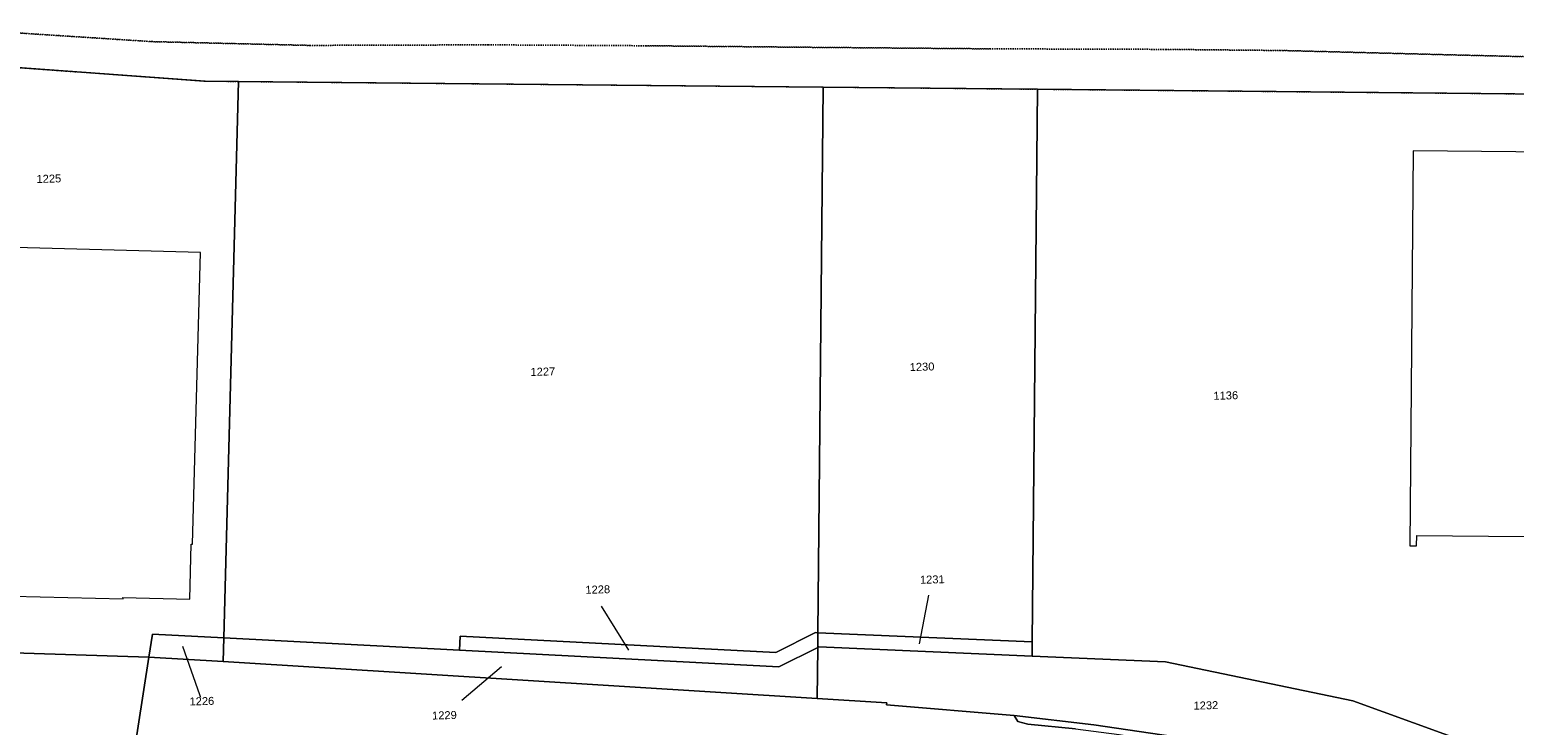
# Model space of a CAD drawing. Header units: millimetres. Extents: x -191 to 81095, y -508122 to 28741.
# Tile 59 of 251: x 4669 to 4800, y 10032 to 10093. Entities that reach past the tile are written whole.
import ezdxf

# ---------------------------------------------------------------- set-up
doc = ezdxf.new("R2010")
doc.units = ezdxf.units.MM
doc.linetypes.add('VE22-087 DB - VST Hervest-Dorsten ALK VA2736$0$1', pattern=[0])
doc.linetypes.add('VE22-087 DB - VST Hervest-Dorsten ALK VA2736$0$2', pattern=[0.16, 0.06, -0.1])
for name, color, linetype, lineweight in [('VE22-087 DB - VST Hervest-Dorsten ALK VA2736$0$AX_Flurstueck', 9, 'VE22-087 DB - VST Hervest-Dorsten ALK VA2736$0$1', 18), ('VE22-087 DB - VST Hervest-Dorsten ALK VA2736$0$AX_Gebaeude', 7, 'VE22-087 DB - VST Hervest-Dorsten ALK VA2736$0$1', 18), ('VE22-087 DB - VST Hervest-Dorsten ALK VA2736$0$AX_IndustrieUndGewerbeflaeche', 7, 'VE22-087 DB - VST Hervest-Dorsten ALK VA2736$0$1', 18), ('VE22-087 DB - VST Hervest-Dorsten ALK VA2736$0$AX_SportFreizeitUndErholungsflaeche', 7, 'VE22-087 DB - VST Hervest-Dorsten ALK VA2736$0$1', 18), ('VE22-087 DB - VST Hervest-Dorsten ALK VA2736$0$AX_Strassenverkehr', 7, 'VE22-087 DB - VST Hervest-Dorsten ALK VA2736$0$1', 18), ('VE22-087 DB - VST Hervest-Dorsten ALK VA2736$0$AX_Weg', 7, 'VE22-087 DB - VST Hervest-Dorsten ALK VA2736$0$1', 18)]:
    doc.layers.add(name, color=color, linetype=linetype, lineweight=lineweight)
doc.layers.add('XREF ALK Kataster', color=251, linetype='Continuous')
doc.styles.add('VE22-087 DB - VST Hervest-Dorsten ALK VA2736$0$0', font='arial.ttf')

# ---------------------------------------------------------------- blocks, each defined once
blk = doc.blocks.new('VE22-087 DB - VST Hervest-Dorsten ALK VA2736')
at = {"layer": 'VE22-087 DB - VST Hervest-Dorsten ALK VA2736$0$AX_Flurstueck', "linetype": 'VE22-087 DB - VST Hervest-Dorsten ALK VA2736$0$1', "lineweight": 13, "ltscale": 0.5}
for points in [[(4615.39, 10093.73, 0), (4655.32, 10090.83, 0), (4684.36, 10088.73, 0), (4687.28, 10088.7, 0), (4738.71, 10088.21, 0), (4757.59, 10088.02, 0), (4832.6, 10087.3, 0), (4858.11, 10087.05, 0), (4858.57, 10087.03, 0), (4859.03, 10086.99, 0), (4859.48, 10086.91, 0), (4859.93, 10086.81, 0), (4860.37, 10086.68, 0), (4860.8, 10086.52, 0), (4861.23, 10086.34, 0), (4861.64, 10086.13, 0), (4862.03, 10085.9, 0), (4863.48, 10084.99, 0), (4864.51, 10087.28, 0), (4866.67, 10090.66, 0), (4866.94, 10091.08, 0), (4869.22, 10094.16, 0)], [(4832.6, 10087.3, 0), (4757.59, 10088.02, 0), (4757.12, 10039.41, 0), (4757.11, 10038.16, 0), (4768.83, 10037.66, 0), (4785.32, 10034.22, 0), (4801.34, 10028.41, 0)], [(4580.33, 10028.49, 0), (4614.22, 10027.82, 0), (4658.95, 10026.94, 0), (4670.94, 10026.63, 0), (4671.26, 10026.63, 0), (4671.58, 10026.64, 0), (4671.9, 10026.67, 0), (4672.22, 10026.71, 0), (4672.53, 10026.76, 0), (4672.84, 10026.83, 0), (4673.15, 10026.92, 0), (4673.46, 10027.02, 0), (4673.76, 10027.13, 0), (4677.97, 10028.77, 0), (4679.4, 10038.08, 0), (4659.18, 10038.7, 0), (4653.95, 10038.8, 0), (4613.95, 10039.59, 0), (4577.95, 10040.3, 0)], [(4747.19, 10039.24, 0), (4748.03, 10043.51, 0)], [(4721.61, 10038.68, 0), (4719.22, 10042.54, 0)], [(4682.36, 10039.05, 0), (4684.06, 10034.2, 0)], [(4770.51, 10030.95, 0), (4762.54, 10032.13, 0), (4755.51, 10032.94, 0), (4744.3, 10033.89, 0), (4744.32, 10034.06, 0), (4738.2, 10034.44, 0), (4685.94, 10037.68, 0), (4679.4, 10038.08, 0), (4677.97, 10028.77, 0)], [(4710.42, 10037.22, 0), (4706.93, 10034.26, 0)]]:
    blk.add_polyline3d(points, dxfattribs=at)
for points in [[(4655.32, 10090.83, 0), (4653.95, 10038.8, 0), (4659.18, 10038.7, 0), (4679.4, 10038.08, 0), (4679.71, 10040.09, 0), (4685.99, 10039.76, 0), (4687.28, 10088.7, 0), (4684.36, 10088.73, 0)], [(4687.28, 10088.7, 0), (4685.99, 10039.76, 0), (4706.73, 10038.68, 0), (4706.79, 10039.93, 0), (4734.55, 10038.49, 0), (4738.06, 10040.23, 0), (4738.25, 10040.22, 0), (4738.71, 10088.21, 0)], [(4738.71, 10088.21, 0), (4738.25, 10040.22, 0), (4757.12, 10039.41, 0), (4757.59, 10088.02, 0)], [(4679.71, 10040.09, 0), (4679.4, 10038.08, 0), (4685.94, 10037.68, 0), (4685.99, 10039.76, 0)], [(4706.79, 10039.93, 0), (4706.73, 10038.68, 0), (4734.81, 10037.22, 0), (4738.24, 10038.93, 0), (4738.25, 10040.22, 0), (4738.06, 10040.23, 0), (4734.55, 10038.49, 0)], [(4738.25, 10040.22, 0), (4738.24, 10038.93, 0), (4738.33, 10038.97, 0), (4757.11, 10038.16, 0), (4757.12, 10039.41, 0)], [(4685.99, 10039.76, 0), (4685.94, 10037.68, 0), (4738.2, 10034.44, 0), (4738.24, 10038.93, 0), (4734.81, 10037.22, 0), (4706.73, 10038.68, 0)], [(4738.33, 10038.97, 0), (4738.24, 10038.93, 0), (4738.2, 10034.44, 0), (4744.32, 10034.06, 0), (4744.3, 10033.89, 0), (4755.51, 10032.94, 0), (4762.54, 10032.13, 0), (4770.51, 10030.95, 0), (4783.39, 10028.31, 0), (4792.17, 10026.02, 0), (4796.96, 10024.2, 0), (4798.47, 10023.33, 0), (4799.59, 10024.56, 0), (4801.02, 10025.57, 0), (4802.55, 10025.9, 0), (4803.14, 10025.9, 0), (4806.26, 10027.78, 0), (4801.34, 10028.41, 0), (4785.32, 10034.22, 0), (4768.83, 10037.66, 0), (4757.11, 10038.16, 0)]]:
    blk.add_polyline3d(points, close=True, dxfattribs=at)
at = {"layer": 'VE22-087 DB - VST Hervest-Dorsten ALK VA2736$0$AX_Gebaeude', "color": 7, "linetype": 'VE22-087 DB - VST Hervest-Dorsten ALK VA2736$0$1', "lineweight": 13, "ltscale": 0.5}
for points in [[(4790.64, 10082.61, 0), (4790.32, 10047.86, 0), (4790.92, 10047.85, 0), (4790.94, 10048.78, 0), (4828.76, 10048.41, 0), (4828.76, 10047.48, 0), (4829.36, 10047.48, 0), (4829.71, 10082.23, 0)], [(4663.27, 10074.2, 0), (4662.49, 10043.56, 0), (4677.13, 10043.19, 0), (4677.12, 10043.31, 0), (4683.01, 10043.16, 0), (4683.13, 10048.01, 0), (4683.24, 10048, 0), (4683.93, 10073.66, 0)]]:
    blk.add_polyline3d(points, close=True, dxfattribs=at)
at = {"layer": 'VE22-087 DB - VST Hervest-Dorsten ALK VA2736$0$AX_Flurstueck', "char_height": 0.7, "attachment_point": 2, "rotation": 1.5895, "style": 'VE22-087 DB - VST Hervest-Dorsten ALK VA2736$0$0', "bg_fill": 3, "box_fill_scale": 1, "bg_fill_color": 256, "bg_fill_transparency": 0}
for s, insert in [('1225', (4670.59, 10080.5)), ('1227', (4714.05, 10063.53)), ('1230', (4747.41, 10063.96)), ('1136', (4774.13, 10061.43)), ('1231', (4748.31, 10045.25)), ('1228', (4718.88, 10044.37)), ('1226', (4684.05, 10034.55)), ('1232', (4772.38, 10034.18)), ('1229', (4705.39, 10033.31))]:
    blk.add_mtext(s, dxfattribs=dict(at, insert=insert))
at = {"layer": 'VE22-087 DB - VST Hervest-Dorsten ALK VA2736$0$AX_IndustrieUndGewerbeflaeche', "color": 253, "linetype": 'VE22-087 DB - VST Hervest-Dorsten ALK VA2736$0$1', "lineweight": 13, "ltscale": 0.5, "true_color": 0x999999}
blk.add_polyline3d([(4577.95, 10040.3, 0), (4613.95, 10039.59, 0), (4653.95, 10038.8, 0), (4659.18, 10038.7, 0), (4679.4, 10038.08, 0), (4685.94, 10037.68, 0), (4685.99, 10039.76, 0), (4687.28, 10088.7, 0), (4684.36, 10088.73, 0), (4655.32, 10090.83, 0), (4615.39, 10093.73, 0)], dxfattribs=at)
blk.add_polyline3d([(4687.28, 10088.7, 0), (4685.99, 10039.76, 0), (4685.94, 10037.68, 0), (4738.2, 10034.44, 0), (4738.24, 10038.93, 0), (4738.25, 10040.22, 0), (4738.71, 10088.21, 0)], close=True, dxfattribs=at)
at = {"layer": 'VE22-087 DB - VST Hervest-Dorsten ALK VA2736$0$AX_SportFreizeitUndErholungsflaeche', "color": 253, "linetype": 'VE22-087 DB - VST Hervest-Dorsten ALK VA2736$0$1', "lineweight": 13, "ltscale": 0.5, "true_color": 0x999999}
blk.add_polyline3d([(4832.6, 10087.3, 0), (4757.59, 10088.02, 0), (4738.71, 10088.21, 0), (4738.25, 10040.22, 0), (4738.24, 10038.93, 0), (4738.2, 10034.44, 0), (4744.32, 10034.06, 0), (4744.3, 10033.89, 0), (4755.51, 10032.94, 0), (4762.54, 10032.13, 0), (4770.51, 10030.95, 0), (4783.39, 10028.31, 0), (4792.17, 10026.02, 0), (4796.96, 10024.2, 0), (4798.47, 10023.33, 0), (4799.59, 10024.56, 0)], dxfattribs=at)
at = {"layer": 'VE22-087 DB - VST Hervest-Dorsten ALK VA2736$0$AX_Strassenverkehr', "color": 253, "linetype": 'VE22-087 DB - VST Hervest-Dorsten ALK VA2736$0$1', "lineweight": 13, "ltscale": 0.5, "true_color": 0x999999}
for points in [[(4760.92, 10031.78, 0), (4756.74, 10032.19, 0), (4755.84, 10032.4, 0), (4755.51, 10032.94, 0), (4744.3, 10033.89, 0), (4744.32, 10034.06, 0), (4738.2, 10034.44, 0), (4685.94, 10037.68, 0), (4679.4, 10038.08, 0), (4659.18, 10038.7, 0)], [(4799.59, 10024.56, 0), (4798.47, 10023.33, 0), (4796.96, 10024.2, 0), (4792.17, 10026.02, 0), (4783.39, 10028.31, 0), (4770.51, 10030.95, 0), (4762.54, 10032.13, 0), (4755.51, 10032.94, 0), (4755.84, 10032.4, 0), (4756.74, 10032.19, 0), (4760.92, 10031.78, 0), (4764.75, 10031.27, 0), (4770.22, 10030.37, 0), (4775.7, 10029.15, 0), (4787.14, 10026.47, 0), (4790.27, 10025.69, 0), (4794.2, 10024.37, 0), (4796.36, 10023.57, 0), (4798.02, 10022.83, 0), (4798.21, 10022.72, 0), (4798.43, 10022.95, 0), (4798.9, 10022.66, 0), (4799.78, 10023.67, 0)]]:
    blk.add_polyline3d(points, dxfattribs=at)
at = {"layer": 'VE22-087 DB - VST Hervest-Dorsten ALK VA2736$0$AX_Weg', "color": 7, "linetype": 'VE22-087 DB - VST Hervest-Dorsten ALK VA2736$0$2', "lineweight": 13, "ltscale": 0.5}
for points in [[(4651.8, 10094.02, 0), (4667.18, 10093.01, 0), (4679.71, 10092.2, 0), (4693.54, 10091.87, 0), (4709.26, 10091.92, 0), (4723.16, 10091.84, 0), (4737.79, 10091.7, 0), (4753.39, 10091.57, 0), (4768.88, 10091.52, 0), (4779.14, 10091.42, 0), (4794.33, 10091.03, 0), (4809.7, 10090.65, 0)], [(4615.39, 10093.73, 0), (4655.32, 10090.83, 0), (4684.36, 10088.73, 0), (4687.28, 10088.7, 0), (4738.71, 10088.21, 0), (4757.59, 10088.02, 0), (4832.6, 10087.3, 0)], [(4809.7, 10090.65, 0), (4794.33, 10091.03, 0), (4779.14, 10091.42, 0), (4768.88, 10091.52, 0), (4753.39, 10091.57, 0), (4737.79, 10091.7, 0), (4723.16, 10091.84, 0), (4709.26, 10091.92, 0), (4693.54, 10091.87, 0), (4679.71, 10092.2, 0), (4667.18, 10093.01, 0), (4651.8, 10094.02, 0)]]:
    blk.add_polyline3d(points, dxfattribs=at)

msp = doc.modelspace()

# ---------------------------------------------------------------- block references
at = {"layer": 'XREF ALK Kataster', "color": 251}
msp.add_blockref('VE22-087 DB - VST Hervest-Dorsten ALK VA2736', (0, 0), dxfattribs=at)

doc.saveas('drawing.dxf')
